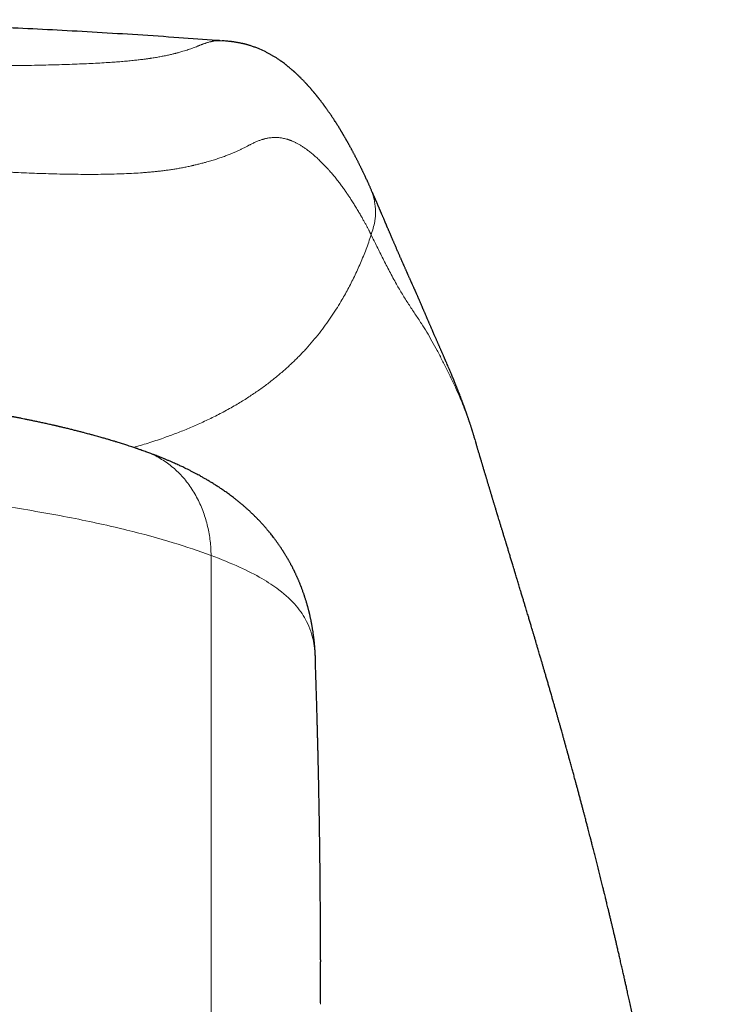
# Model space of a CAD drawing. Header units: millimetres. Extents: x 8 to 1004, y 12 to 903.
# Tile 24 of 57: x 480 to 497, y 803 to 826. Entities that reach past the tile are written whole.
import ezdxf

# ---------------------------------------------------------------- set-up
doc = ezdxf.new("R2010")
doc.units = ezdxf.units.MM

msp = doc.modelspace()

# ---------------------------------------------------------------- linework, layer by layer
at = {"color": 7, "linetype": 'Continuous', "lineweight": 30}
for p, q in [((488.086, 821.779), (488.088, 821.776)), ((490.534, 815.888), (490.533, 815.891)), ((486.825, 810.771), (486.824, 810.807)), ((486.94, 803.862), (486.94, 803.818)), ((486.941, 803.404), (486.941, 803.818)), ((486.939, 802.86), (486.94, 803.07))]:
    msp.add_line(p, q, dxfattribs=at)
at = {"color": 8, "linetype": 'Continuous', "lineweight": 0}
for p, q in [((490.525, 815.916), (490.533, 815.891)), ((490.537, 815.874), (490.535, 815.882)), ((484.404, 794.793), (484.404, 813.236)), ((486.94, 803.818), (486.939, 802.829)), ((486.94, 803.07), (486.941, 803.16)), ((486.939, 802.829), (486.939, 802.86))]:
    msp.add_line(p, q, dxfattribs=at)
at = {"color": 7, "linetype": 'Continuous', "lineweight": 30}
for points, knots in [([(484.616, 825.169), (484.589, 825.171), (484.268, 825.195), (483.63, 825.24), (482.705, 825.302), (481.765, 825.36), (480.84, 825.412), (479.93, 825.458), (479.035, 825.498), (478.155, 825.534), (477.291, 825.564), (476.441, 825.59), (475.607, 825.611), (474.793, 825.628), (473.999, 825.64), (473.224, 825.649), (472.464, 825.654), (471.964, 825.655), (471.715, 825.655)], [0, 0, 0, 0, 0.006253, 0.07443, 0.148312, 0.221029, 0.292585, 0.362982, 0.432224, 0.500314, 0.567257, 0.633057, 0.697719, 0.76125, 0.82255, 0.88277, 0.941918, 1, 1, 1, 1]), ([(488.089, 821.78), (488.087, 821.784), (488.081, 821.797), (488.071, 821.82), (488.059, 821.846), (488.048, 821.871), (488.037, 821.893), (488.025, 821.919), (488.01, 821.951), (487.993, 821.989), (487.976, 822.024), (487.96, 822.058), (487.946, 822.088), (487.932, 822.117), (487.92, 822.143), (487.909, 822.164), (487.901, 822.182), (487.892, 822.199), (487.883, 822.218), (487.873, 822.24), (487.861, 822.264), (487.848, 822.289), (487.835, 822.314), (487.823, 822.34), (487.81, 822.365), (487.798, 822.389), (487.786, 822.413), (487.773, 822.437), (487.761, 822.461), (487.748, 822.487), (487.734, 822.512), (487.721, 822.538), (487.708, 822.563), (487.695, 822.587), (487.683, 822.609), (487.672, 822.629), (487.661, 822.65), (487.649, 822.672), (487.637, 822.695), (487.624, 822.718), (487.612, 822.74), (487.6, 822.762), (487.588, 822.784), (487.576, 822.804), (487.566, 822.823), (487.556, 822.841), (487.547, 822.857), (487.538, 822.872), (487.529, 822.888), (487.519, 822.905), (487.508, 822.923), (487.497, 822.943), (487.486, 822.962), (487.475, 822.98), (487.466, 822.996), (487.458, 823.01), (487.45, 823.023), (487.443, 823.035), (487.436, 823.046), (487.43, 823.057), (487.422, 823.069), (487.414, 823.083), (487.404, 823.099), (487.394, 823.116), (487.38, 823.139), (487.362, 823.168), (487.339, 823.204), (487.316, 823.24), (487.292, 823.278), (487.269, 823.314), (487.246, 823.349), (487.224, 823.382), (487.202, 823.415), (487.181, 823.447), (487.159, 823.479), (487.139, 823.508), (487.121, 823.534), (487.105, 823.556), (487.089, 823.578), (487.075, 823.599), (487.062, 823.616), (487.052, 823.63), (487.044, 823.641), (487.035, 823.653), (487.026, 823.666), (487.015, 823.68), (487.004, 823.695), (486.992, 823.711), (486.979, 823.729), (486.966, 823.746), (486.952, 823.764), (486.94, 823.78), (486.928, 823.795), (486.918, 823.808), (486.909, 823.82), (486.9, 823.831), (486.891, 823.843), (486.881, 823.855), (486.872, 823.866), (486.863, 823.877), (486.854, 823.889), (486.844, 823.901), (486.834, 823.914), (486.823, 823.927), (486.813, 823.939), (486.803, 823.951), (486.795, 823.961), (486.786, 823.971), (486.779, 823.98), (486.772, 823.988), (486.767, 823.994), (486.761, 824.002), (486.754, 824.01), (486.745, 824.02), (486.735, 824.031), (486.724, 824.044), (486.712, 824.058), (486.699, 824.073), (486.686, 824.088), (486.673, 824.102), (486.661, 824.116), (486.648, 824.13), (486.637, 824.143), (486.625, 824.155), (486.615, 824.167), (486.604, 824.178), (486.592, 824.191), (486.581, 824.203), (486.566, 824.219), (486.548, 824.237), (486.529, 824.258), (486.509, 824.277), (486.493, 824.294), (486.48, 824.307), (486.471, 824.316), (486.461, 824.325), (486.452, 824.334), (486.443, 824.343), (486.433, 824.353), (486.421, 824.365), (486.408, 824.377), (486.394, 824.39), (486.38, 824.403), (486.368, 824.415), (486.356, 824.426), (486.345, 824.436), (486.335, 824.445), (486.326, 824.453), (486.318, 824.46), (486.31, 824.467), (486.299, 824.477), (486.285, 824.489), (486.268, 824.503), (486.25, 824.519), (486.23, 824.536), (486.211, 824.552), (486.193, 824.566), (486.178, 824.579), (486.163, 824.591), (486.149, 824.602), (486.136, 824.612), (486.114, 824.629), (486.082, 824.653), (486.048, 824.678), (486.021, 824.697), (486.002, 824.71), (485.982, 824.724), (485.958, 824.74), (485.932, 824.758), (485.902, 824.777), (485.873, 824.795), (485.844, 824.812), (485.817, 824.828), (485.79, 824.844), (485.763, 824.859), (485.734, 824.875), (485.704, 824.891), (485.673, 824.907), (485.607, 824.94), (485.536, 824.971), (485.463, 825.001), (485.425, 825.015), (485.386, 825.029), (485.347, 825.043), (485.311, 825.054), (485.281, 825.063), (485.255, 825.071), (485.229, 825.078), (485.202, 825.085), (485.176, 825.092), (485.15, 825.098), (485.124, 825.104), (485.095, 825.11), (485.065, 825.116), (485.034, 825.122), (485.003, 825.128), (484.976, 825.132), (484.952, 825.136), (484.932, 825.139), (484.911, 825.142), (484.887, 825.145), (484.858, 825.148), (484.817, 825.153), (484.766, 825.158), (484.713, 825.162), (484.675, 825.165), (484.659, 825.166)], [0, 0, 0, 0, 0.002395, 0.008183, 0.013551, 0.018499, 0.023028, 0.027136, 0.034419, 0.042033, 0.049977, 0.056152, 0.062497, 0.068567, 0.074165, 0.078232, 0.082007, 0.085494, 0.088989, 0.093809, 0.098945, 0.104367, 0.109802, 0.115193, 0.120537, 0.125852, 0.130861, 0.13605, 0.14142, 0.146969, 0.152698, 0.158374, 0.164136, 0.169446, 0.174305, 0.17872, 0.183292, 0.188384, 0.193995, 0.198768, 0.203863, 0.209164, 0.21421, 0.218952, 0.223392, 0.227527, 0.23136, 0.234904, 0.238587, 0.242601, 0.246947, 0.251625, 0.256634, 0.260729, 0.264567, 0.268093, 0.271306, 0.274206, 0.276793, 0.279117, 0.28228, 0.285801, 0.289679, 0.293917, 0.298451, 0.307246, 0.315774, 0.32558, 0.335189, 0.344936, 0.353763, 0.362583, 0.371266, 0.379813, 0.388423, 0.397361, 0.403553, 0.409871, 0.415958, 0.421691, 0.42707, 0.430401, 0.43358, 0.436888, 0.440533, 0.444516, 0.448836, 0.453493, 0.458488, 0.463816, 0.469039, 0.473864, 0.478291, 0.4821, 0.485555, 0.488822, 0.492309, 0.496037, 0.499271, 0.502667, 0.506224, 0.509942, 0.513821, 0.517836, 0.521659, 0.525187, 0.528568, 0.531625, 0.53436, 0.536771, 0.53886, 0.540777, 0.543466, 0.54662, 0.550239, 0.554323, 0.558872, 0.563766, 0.568598, 0.573185, 0.577526, 0.582162, 0.586481, 0.590484, 0.594218, 0.598047, 0.602044, 0.606208, 0.610541, 0.617512, 0.624298, 0.630881, 0.637188, 0.64056, 0.643763, 0.646797, 0.649662, 0.652578, 0.655905, 0.659701, 0.663966, 0.668701, 0.672816, 0.67682, 0.680508, 0.68388, 0.686936, 0.689629, 0.692051, 0.694474, 0.696958, 0.701632, 0.70651, 0.711761, 0.717493, 0.723706, 0.728034, 0.732374, 0.736446, 0.740249, 0.743783, 0.747046, 0.757881, 0.768882, 0.773325, 0.777895, 0.782838, 0.788184, 0.795065, 0.802039, 0.808826, 0.815348, 0.82138, 0.82691, 0.833069, 0.839185, 0.845291, 0.851643, 0.85836, 0.885271, 0.892126, 0.898981, 0.905839, 0.912698, 0.919772, 0.923945, 0.928264, 0.932639, 0.93701, 0.941355, 0.94542, 0.949125, 0.953851, 0.958419, 0.962857, 0.967337, 0.971983, 0.974229, 0.976696, 0.979383, 0.98229, 0.985468, 0.988944, 0.992782, 0.996993, 1, 1, 1, 1]), ([(490.525, 815.917), (490.521, 815.93), (490.513, 815.957), (490.502, 815.995), (490.491, 816.029), (490.482, 816.059), (490.474, 816.085), (490.468, 816.106), (490.462, 816.123), (490.458, 816.137), (490.454, 816.15), (490.449, 816.165), (490.443, 816.184), (490.436, 816.207), (490.428, 816.233), (490.419, 816.261), (490.41, 816.289), (490.401, 816.316), (490.392, 816.342), (490.384, 816.367), (490.376, 816.389), (490.369, 816.411), (490.36, 816.436), (490.351, 816.465), (490.339, 816.498), (490.326, 816.535), (490.312, 816.577), (490.296, 816.622), (490.279, 816.668), (490.262, 816.716), (490.243, 816.766), (490.224, 816.819), (490.203, 816.874), (490.18, 816.933), (490.16, 816.985), (490.143, 817.029), (490.13, 817.061), (490.119, 817.09), (490.109, 817.115), (490.099, 817.14), (490.088, 817.165), (490.077, 817.192), (490.064, 817.225), (490.049, 817.263), (490.031, 817.305), (490.014, 817.347), (489.995, 817.391), (489.975, 817.44), (489.952, 817.493), (489.928, 817.549), (489.904, 817.607), (489.879, 817.664), (489.86, 817.709), (489.846, 817.741), (489.838, 817.76), (489.83, 817.778), (489.822, 817.796), (489.814, 817.814), (489.805, 817.834), (489.795, 817.857), (489.783, 817.886), (489.769, 817.918), (489.754, 817.951), (489.741, 817.982), (489.729, 818.01), (489.717, 818.037), (489.705, 818.064), (489.693, 818.091), (489.682, 818.116), (489.671, 818.14), (489.661, 818.164), (489.651, 818.188), (489.639, 818.213), (489.627, 818.241), (489.614, 818.271), (489.6, 818.303), (489.586, 818.336), (489.57, 818.372), (489.556, 818.405), (489.543, 818.435), (489.532, 818.46), (489.522, 818.483), (489.512, 818.506), (489.501, 818.53), (489.49, 818.556), (489.479, 818.581), (489.469, 818.605), (489.459, 818.627), (489.451, 818.647), (489.442, 818.667), (489.433, 818.688), (489.423, 818.711), (489.412, 818.736), (489.401, 818.763), (489.389, 818.79), (489.377, 818.817), (489.367, 818.842), (489.356, 818.866), (489.345, 818.892), (489.331, 818.924), (489.315, 818.962), (489.298, 819.003), (489.282, 819.04), (489.266, 819.075), (489.251, 819.112), (489.235, 819.149), (489.221, 819.179), (489.211, 819.203), (489.203, 819.221), (489.195, 819.24), (489.186, 819.261), (489.176, 819.283), (489.166, 819.305), (489.157, 819.327), (489.148, 819.346), (489.14, 819.365), (489.132, 819.382), (489.124, 819.4), (489.116, 819.419), (489.106, 819.44), (489.096, 819.464), (489.084, 819.49), (489.072, 819.518), (489.061, 819.542), (489.051, 819.563), (489.042, 819.584), (489.033, 819.605), (489.023, 819.628), (489.011, 819.654), (488.999, 819.68), (488.987, 819.707), (488.977, 819.73), (488.968, 819.75), (488.96, 819.768), (488.952, 819.785), (488.944, 819.804), (488.934, 819.825), (488.924, 819.849), (488.913, 819.874), (488.901, 819.899), (488.891, 819.924), (488.88, 819.947), (488.87, 819.969), (488.859, 819.994), (488.848, 820.02), (488.836, 820.047), (488.825, 820.073), (488.814, 820.098), (488.802, 820.124), (488.79, 820.152), (488.777, 820.181), (488.764, 820.211), (488.752, 820.239), (488.74, 820.266), (488.727, 820.295), (488.714, 820.327), (488.699, 820.361), (488.685, 820.393), (488.671, 820.426), (488.657, 820.458), (488.644, 820.488), (488.631, 820.518), (488.618, 820.549), (488.603, 820.582), (488.588, 820.619), (488.571, 820.658), (488.556, 820.693), (488.543, 820.723), (488.533, 820.746), (488.524, 820.768), (488.515, 820.788), (488.507, 820.808), (488.498, 820.828), (488.49, 820.847), (488.483, 820.863), (488.478, 820.876), (488.473, 820.888), (488.467, 820.901), (488.461, 820.915), (488.454, 820.931), (488.447, 820.948), (488.439, 820.967), (488.43, 820.987), (488.421, 821.009), (488.411, 821.033), (488.4, 821.058), (488.39, 821.082), (488.38, 821.105), (488.371, 821.127), (488.362, 821.148), (488.353, 821.168), (488.345, 821.187), (488.338, 821.204), (488.331, 821.22), (488.325, 821.235), (488.318, 821.25), (488.311, 821.266), (488.304, 821.283), (488.297, 821.3), (488.289, 821.318), (488.281, 821.337), (488.272, 821.356), (488.264, 821.375), (488.256, 821.394), (488.248, 821.413), (488.24, 821.431), (488.234, 821.444), (488.23, 821.454), (488.227, 821.462), (488.222, 821.471), (488.218, 821.482), (488.212, 821.495), (488.206, 821.51), (488.198, 821.527), (488.189, 821.547), (488.18, 821.569), (488.169, 821.593), (488.158, 821.619), (488.146, 821.646), (488.133, 821.674), (488.12, 821.704), (488.106, 821.735), (488.095, 821.759), (488.089, 821.773), (488.088, 821.776)], [0, 0, 0, 0, 0.0052854, 0.0101715, 0.0145327, 0.0183696, 0.0216826, 0.0243267, 0.0265057, 0.0282197, 0.0296695, 0.0312663, 0.033937, 0.0369599, 0.040335, 0.04406, 0.0477619, 0.0511614, 0.0548418, 0.0580873, 0.0609569, 0.0638803, 0.0669435, 0.0711664, 0.0755903, 0.080061, 0.0862075, 0.0924117, 0.0986738, 0.1051766, 0.1120998, 0.1193087, 0.1269393, 0.135143, 0.1439565, 0.1489608, 0.1535064, 0.1575925, 0.1612191, 0.1643864, 0.1681048, 0.1720337, 0.1762157, 0.1822127, 0.1884123, 0.1945575, 0.2006485, 0.2079926, 0.2158729, 0.2243145, 0.2330592, 0.2417567, 0.2503386, 0.2534198, 0.2563597, 0.2591583, 0.2618157, 0.2644711, 0.267586, 0.2711969, 0.2753036, 0.2808542, 0.2860537, 0.2908602, 0.295274, 0.2992953, 0.303855, 0.3079282, 0.3119093, 0.3158186, 0.3196562, 0.3234221, 0.3271895, 0.3318098, 0.3366819, 0.3418258, 0.3472813, 0.3530498, 0.3591029, 0.3636369, 0.3677965, 0.3715816, 0.3751956, 0.3792409, 0.3837573, 0.3879309, 0.3919007, 0.3955646, 0.3989225, 0.4021453, 0.4056106, 0.4093956, 0.4135004, 0.4178665, 0.4227815, 0.4272571, 0.4312931, 0.4351071, 0.4392564, 0.4437688, 0.4512167, 0.4579732, 0.463726, 0.4692834, 0.4752932, 0.4813476, 0.4872912, 0.4899709, 0.4928655, 0.4959811, 0.4993176, 0.5028752, 0.5066007, 0.5100956, 0.5132779, 0.5162764, 0.5190076, 0.5219082, 0.5250479, 0.5284267, 0.5320445, 0.53711, 0.5417226, 0.5457894, 0.5493103, 0.5525552, 0.5561679, 0.5601759, 0.5645791, 0.5695554, 0.5741029, 0.5782208, 0.5819093, 0.5846395, 0.5877094, 0.5911602, 0.5949919, 0.5992943, 0.6039703, 0.6086272, 0.6131224, 0.617456, 0.6216279, 0.6256383, 0.6312542, 0.6364323, 0.6411728, 0.6457592, 0.6507813, 0.6562574, 0.6618363, 0.6675954, 0.6730971, 0.6783302, 0.6832948, 0.6901856, 0.6967515, 0.7032445, 0.7096646, 0.7160118, 0.7223081, 0.7278456, 0.7340103, 0.7408022, 0.7482216, 0.7562684, 0.764943, 0.7697765, 0.7746163, 0.7791344, 0.783322, 0.7871794, 0.791731, 0.7957159, 0.799134, 0.8015998, 0.8039997, 0.8067099, 0.8097304, 0.8130613, 0.8167026, 0.8206544, 0.8249168, 0.8297154, 0.8348549, 0.8402468, 0.8454312, 0.8503419, 0.8549791, 0.8596996, 0.864098, 0.8681743, 0.8719284, 0.8753602, 0.8785128, 0.8818391, 0.8854601, 0.8889629, 0.8927035, 0.8966819, 0.9008981, 0.9053178, 0.9095193, 0.9133776, 0.9179636, 0.9219462, 0.9253252, 0.926814, 0.9285473, 0.9306459, 0.93311, 0.9359395, 0.9391346, 0.9431472, 0.9476185, 0.9525486, 0.9579377, 0.963786, 0.9700935, 0.9764614, 0.983238, 0.9904234, 0.9980178, 1, 1, 1, 1]), ([(482.884, 815.642), (482.864, 815.649), (482.828, 815.662), (482.778, 815.679), (482.738, 815.693), (482.709, 815.704), (482.688, 815.711), (482.671, 815.716), (482.655, 815.722), (482.628, 815.731), (482.588, 815.745), (482.534, 815.763), (482.479, 815.781), (482.426, 815.798), (482.376, 815.814), (482.326, 815.83), (482.276, 815.845), (482.23, 815.86), (482.192, 815.871), (482.155, 815.883), (482.111, 815.896), (482.052, 815.913), (481.981, 815.934), (481.913, 815.954), (481.852, 815.971), (481.8, 815.986), (481.745, 816.001), (481.693, 816.016), (481.647, 816.028), (481.606, 816.039), (481.563, 816.051), (481.508, 816.066), (481.441, 816.083), (481.363, 816.103), (481.28, 816.125), (481.192, 816.147), (481.102, 816.169), (481.025, 816.188), (480.966, 816.202), (480.927, 816.211), (480.892, 816.219), (480.863, 816.226), (480.838, 816.232), (480.812, 816.238), (480.782, 816.245), (480.745, 816.253), (480.701, 816.263), (480.653, 816.274), (480.602, 816.285), (480.553, 816.296), (480.488, 816.31), (480.409, 816.327), (480.317, 816.347), (480.23, 816.365), (480.149, 816.382), (480.075, 816.397), (480.015, 816.409), (479.969, 816.418), (479.934, 816.425), (479.905, 816.431), (479.88, 816.435), (479.859, 816.439), (479.836, 816.444), (479.809, 816.449), (479.773, 816.456), (479.728, 816.464), (479.677, 816.474), (479.623, 816.484), (479.568, 816.494), (479.512, 816.504), (479.425, 816.52), (479.305, 816.542), (479.133, 816.571), (478.936, 816.604), (478.765, 816.631), (478.638, 816.651), (478.566, 816.662), (478.501, 816.672), (478.445, 816.68), (478.4, 816.687), (478.366, 816.692), (478.34, 816.695), (478.312, 816.699), (478.278, 816.704), (478.23, 816.711), (478.17, 816.72), (478.101, 816.729), (478.026, 816.74), (477.949, 816.75), (477.874, 816.76), (477.75, 816.776), (477.581, 816.798), (477.37, 816.823), (477.171, 816.847), (476.984, 816.867), (476.81, 816.886), (476.638, 816.904), (476.47, 816.921), (476.303, 816.937), (476.147, 816.951), (476.016, 816.963), (475.909, 816.972), (475.823, 816.979), (475.743, 816.985), (475.671, 816.991), (475.609, 816.996), (475.556, 817), (475.504, 817.004), (475.444, 817.009), (475.372, 817.014), (475.286, 817.02), (475.184, 817.028), (475.066, 817.036), (474.934, 817.044), (474.792, 817.053), (474.64, 817.062), (474.451, 817.073), (474.222, 817.085), (473.948, 817.097), (473.671, 817.109), (473.391, 817.119), (473.11, 817.127), (472.816, 817.134), (472.511, 817.14), (472.193, 817.144), (471.879, 817.146), (471.572, 817.146), (471.273, 817.144), (470.966, 817.14), (470.654, 817.135), (470.364, 817.128), (470.104, 817.121), (469.878, 817.113), (469.665, 817.105), (469.464, 817.096), (469.268, 817.087), (469.079, 817.078), (468.898, 817.068), (468.732, 817.059), (468.58, 817.049), (468.443, 817.041), (468.32, 817.033), (468.213, 817.025), (468.118, 817.018), (468.037, 817.013), (467.969, 817.007), (467.922, 817.004), (467.892, 817.002), (467.869, 817), (467.842, 816.998), (467.805, 816.995), (467.752, 816.991), (467.68, 816.985), (467.589, 816.977), (467.48, 816.968), (467.366, 816.958), (467.249, 816.948), (467.133, 816.937), (467.014, 816.926), (466.85, 816.91), (466.646, 816.889), (466.406, 816.863), (466.181, 816.838), (465.984, 816.814), (465.812, 816.793), (465.666, 816.774), (465.53, 816.757), (465.41, 816.74), (465.307, 816.726), (465.219, 816.714), (465.14, 816.702), (465.071, 816.693), (465.008, 816.683), (464.944, 816.674), (464.869, 816.663), (464.779, 816.649), (464.671, 816.632), (464.549, 816.612), (464.419, 816.591), (464.286, 816.569), (464.149, 816.545), (464.03, 816.524), (463.93, 816.507), (463.855, 816.493), (463.787, 816.48), (463.73, 816.47), (463.684, 816.461), (463.643, 816.453), (463.599, 816.445), (463.545, 816.434), (463.479, 816.421), (463.392, 816.404), (463.288, 816.383), (463.172, 816.359), (463.059, 816.335), (462.949, 816.312), (462.849, 816.29), (462.762, 816.271), (462.689, 816.254), (462.62, 816.238), (462.55, 816.222), (462.465, 816.202), (462.364, 816.178), (462.249, 816.149), (462.141, 816.122), (462.043, 816.097), (461.958, 816.075), (461.881, 816.054), (461.816, 816.037), (461.761, 816.022), (461.71, 816.008), (461.654, 815.993), (461.591, 815.975), (461.525, 815.956), (461.458, 815.937), (461.39, 815.917), (461.326, 815.898), (461.271, 815.881), (461.228, 815.868), (461.191, 815.856), (461.152, 815.844), (461.108, 815.831), (461.06, 815.816), (461.011, 815.8), (460.962, 815.784), (460.916, 815.769), (460.872, 815.754), (460.825, 815.738), (460.77, 815.72), (460.705, 815.698), (460.63, 815.671), (460.576, 815.652), (460.547, 815.642)], [0, 0, 0, 0, 0.003664, 0.006699, 0.009105, 0.010883, 0.012034, 0.012908, 0.013907, 0.015029, 0.017782, 0.021079, 0.024704, 0.027543, 0.030435, 0.033383, 0.036384, 0.039149, 0.041316, 0.042887, 0.04556, 0.048918, 0.052957, 0.057644, 0.060353, 0.063238, 0.066297, 0.069389, 0.071904, 0.073773, 0.076094, 0.079036, 0.082728, 0.08702, 0.091489, 0.096105, 0.100869, 0.105768, 0.108056, 0.110086, 0.111857, 0.11337, 0.114625, 0.115768, 0.117335, 0.119189, 0.121442, 0.124024, 0.126588, 0.129088, 0.131524, 0.136345, 0.140893, 0.145169, 0.149175, 0.152847, 0.156032, 0.157899, 0.15954, 0.160958, 0.162151, 0.163121, 0.164038, 0.165346, 0.167067, 0.169201, 0.171727, 0.174345, 0.176955, 0.179557, 0.182152, 0.189249, 0.196366, 0.205976, 0.216267, 0.219641, 0.222971, 0.225896, 0.22839, 0.230454, 0.231845, 0.232937, 0.233923, 0.235441, 0.237542, 0.240227, 0.243292, 0.246688, 0.250034, 0.253319, 0.256545, 0.266077, 0.275052, 0.283467, 0.291318, 0.298602, 0.305318, 0.312646, 0.319503, 0.325888, 0.331799, 0.335477, 0.338945, 0.342203, 0.345214, 0.347711, 0.349641, 0.351594, 0.354, 0.356881, 0.360238, 0.364396, 0.369106, 0.374368, 0.380126, 0.386129, 0.392343, 0.402538, 0.413259, 0.424512, 0.435012, 0.445946, 0.457319, 0.469139, 0.481415, 0.494158, 0.505426, 0.516979, 0.528809, 0.54092, 0.553213, 0.562465, 0.57125, 0.579573, 0.587436, 0.594841, 0.602566, 0.609722, 0.616311, 0.622332, 0.627784, 0.632665, 0.636974, 0.640709, 0.644053, 0.646746, 0.64885, 0.649697, 0.65047, 0.651525, 0.653016, 0.654942, 0.657962, 0.661664, 0.666047, 0.671113, 0.675572, 0.680436, 0.685347, 0.690156, 0.700707, 0.710728, 0.720218, 0.729175, 0.735839, 0.742173, 0.748092, 0.753431, 0.757773, 0.761638, 0.76505, 0.768219, 0.770655, 0.773491, 0.776789, 0.780551, 0.785635, 0.791282, 0.797174, 0.803283, 0.809611, 0.816158, 0.81992, 0.823611, 0.826819, 0.829518, 0.831707, 0.833387, 0.8354, 0.837991, 0.841159, 0.844905, 0.850672, 0.856355, 0.86195, 0.867459, 0.872727, 0.876964, 0.88067, 0.883962, 0.887527, 0.891471, 0.897102, 0.90322, 0.9096, 0.914281, 0.918865, 0.923214, 0.926952, 0.929468, 0.932173, 0.935306, 0.938839, 0.942573, 0.946374, 0.950244, 0.954037, 0.957343, 0.959582, 0.961576, 0.963794, 0.966324, 0.969166, 0.972143, 0.974996, 0.977724, 0.980326, 0.982948, 0.986156, 0.990067, 0.994681, 1, 1, 1, 1]), ([(496.561, 782.232), (496.561, 782.239), (496.558, 782.34), (496.554, 782.529), (496.548, 782.794), (496.542, 783.041), (496.535, 783.271), (496.529, 783.479), (496.523, 783.668), (496.518, 783.836), (496.512, 783.989), (496.508, 784.126), (496.503, 784.248), (496.499, 784.353), (496.495, 784.443), (496.493, 784.517), (496.49, 784.572), (496.489, 784.611), (496.487, 784.64), (496.486, 784.676), (496.483, 784.737), (496.48, 784.826), (496.475, 784.934), (496.47, 785.046), (496.465, 785.158), (496.46, 785.268), (496.453, 785.4), (496.446, 785.551), (496.437, 785.722), (496.428, 785.898), (496.417, 786.092), (496.405, 786.308), (496.391, 786.548), (496.375, 786.804), (496.358, 787.076), (496.339, 787.365), (496.318, 787.67), (496.295, 787.991), (496.269, 788.334), (496.24, 788.7), (496.208, 789.088), (496.173, 789.495), (496.135, 789.919), (496.093, 790.361), (496.05, 790.795), (496.007, 791.219), (495.963, 791.631), (495.916, 792.056), (495.869, 792.46), (495.823, 792.843), (495.779, 793.202), (495.734, 793.562), (495.685, 793.937), (495.634, 794.321), (495.581, 794.711), (495.528, 795.084), (495.476, 795.441), (495.426, 795.782), (495.378, 796.101), (495.332, 796.4), (495.288, 796.678), (495.246, 796.942), (495.205, 797.19), (495.167, 797.424), (495.13, 797.642), (495.096, 797.846), (495.063, 798.037), (495.032, 798.215), (495.003, 798.38), (494.977, 798.529), (494.954, 798.661), (494.933, 798.777), (494.917, 798.868), (494.904, 798.937), (494.895, 798.989), (494.886, 799.035), (494.878, 799.078), (494.871, 799.119), (494.863, 799.163), (494.854, 799.213), (494.843, 799.273), (494.83, 799.339), (494.817, 799.413), (494.8, 799.502), (494.78, 799.61), (494.756, 799.738), (494.73, 799.877), (494.701, 800.027), (494.67, 800.189), (494.636, 800.362), (494.6, 800.543), (494.538, 800.856), (494.45, 801.293), (494.361, 801.724), (494.298, 802.023), (494.261, 802.193), (494.225, 802.363), (494.189, 802.529), (494.155, 802.688), (494.122, 802.836), (494.092, 802.97), (494.065, 803.092), (494.041, 803.203), (494.018, 803.303), (493.996, 803.401), (493.973, 803.501), (493.949, 803.611), (493.922, 803.727), (493.896, 803.842), (493.87, 803.953), (493.846, 804.055), (493.824, 804.15), (493.804, 804.238), (493.784, 804.324), (493.763, 804.411), (493.743, 804.495), (493.724, 804.576), (493.706, 804.652), (493.687, 804.732), (493.666, 804.817), (493.646, 804.904), (493.626, 804.987), (493.608, 805.061), (493.592, 805.126), (493.579, 805.18), (493.568, 805.225), (493.558, 805.267), (493.546, 805.316), (493.53, 805.379), (493.511, 805.456), (493.455, 805.683), (493.395, 805.925), (493.331, 806.177), (493.301, 806.298), (493.271, 806.414), (493.244, 806.52), (493.22, 806.613), (493.2, 806.693), (493.181, 806.763), (493.164, 806.828), (493.147, 806.897), (493.127, 806.974), (493.103, 807.065), (493.08, 807.154), (493.057, 807.238), (493.037, 807.314), (493.016, 807.393), (492.994, 807.476), (492.971, 807.563), (492.947, 807.653), (492.923, 807.745), (492.903, 807.82), (492.888, 807.876), (492.878, 807.912), (492.87, 807.94), (492.863, 807.966), (492.855, 807.995), (492.846, 808.032), (492.833, 808.077), (492.82, 808.127), (492.805, 808.18), (492.791, 808.233), (492.771, 808.306), (492.746, 808.396), (492.717, 808.502), (492.691, 808.597), (492.668, 808.68), (492.649, 808.749), (492.636, 808.797), (492.627, 808.828), (492.621, 808.85), (492.614, 808.875), (492.604, 808.91), (492.59, 808.961), (492.572, 809.025), (492.553, 809.095), (492.532, 809.17), (492.51, 809.247), (492.488, 809.327), (492.466, 809.402), (492.445, 809.476), (492.424, 809.553), (492.401, 809.634), (492.376, 809.719), (492.351, 809.809), (492.324, 809.904), (492.296, 810), (492.269, 810.093), (492.243, 810.185), (492.216, 810.276), (492.19, 810.367), (492.164, 810.456), (492.139, 810.541), (492.116, 810.62), (492.094, 810.695), (492.072, 810.771), (492.048, 810.854), (492.02, 810.948), (491.991, 811.046), (491.965, 811.134), (491.942, 811.213), (491.919, 811.289), (491.897, 811.365), (491.875, 811.438), (491.855, 811.505), (491.838, 811.563), (491.823, 811.613), (491.81, 811.657), (491.796, 811.703), (491.782, 811.75), (491.768, 811.798), (491.752, 811.85), (491.736, 811.904), (491.719, 811.961), (491.699, 812.027), (491.676, 812.101), (491.651, 812.185), (491.625, 812.271), (491.599, 812.357), (491.577, 812.431), (491.558, 812.494), (491.541, 812.55), (491.524, 812.606), (491.509, 812.656), (491.494, 812.705), (491.479, 812.754), (491.464, 812.805), (491.445, 812.866), (491.422, 812.944), (491.394, 813.036), (491.364, 813.133), (491.341, 813.21), (491.323, 813.268), (491.312, 813.305), (491.301, 813.341), (491.288, 813.382), (491.275, 813.424), (491.264, 813.461), (491.256, 813.489), (491.248, 813.514), (491.24, 813.541), (491.23, 813.572), (491.221, 813.602), (491.213, 813.628), (491.205, 813.657), (491.194, 813.691), (491.182, 813.731), (491.171, 813.767), (491.162, 813.797), (491.153, 813.826), (491.143, 813.859), (491.132, 813.895), (491.121, 813.932), (491.11, 813.967), (491.1, 813.999), (491.09, 814.033), (491.077, 814.077), (491.061, 814.128), (491.046, 814.177), (491.034, 814.216), (491.024, 814.249), (491.014, 814.282), (491.004, 814.317), (490.994, 814.35), (490.986, 814.376), (490.979, 814.399), (490.971, 814.426), (490.961, 814.458), (490.951, 814.492), (490.941, 814.523), (490.933, 814.551), (490.926, 814.575), (490.919, 814.595), (490.913, 814.615), (490.906, 814.638), (490.898, 814.667), (490.889, 814.698), (490.88, 814.725), (490.873, 814.75), (490.865, 814.776), (490.856, 814.807), (490.845, 814.841), (490.835, 814.877), (490.825, 814.907), (490.817, 814.933), (490.81, 814.958), (490.802, 814.986), (490.792, 815.017), (490.783, 815.047), (490.776, 815.073), (490.768, 815.097), (490.761, 815.123), (490.752, 815.152), (490.742, 815.187), (490.73, 815.225), (490.718, 815.264), (490.708, 815.298), (490.7, 815.324), (490.694, 815.346), (490.687, 815.369), (490.679, 815.395), (490.67, 815.425), (490.661, 815.456), (490.653, 815.484), (490.645, 815.509), (490.638, 815.534), (490.629, 815.564), (490.619, 815.598), (490.608, 815.634), (490.598, 815.669), (490.589, 815.699), (490.581, 815.727), (490.572, 815.757), (490.562, 815.791), (490.552, 815.825), (490.544, 815.853), (490.539, 815.868), (490.538, 815.874)], [0, 0, 0, 0, 0.000556, 0.008398, 0.01575, 0.022613, 0.028986, 0.034871, 0.039993, 0.044677, 0.048922, 0.052729, 0.056098, 0.059029, 0.061522, 0.063577, 0.065194, 0.06612, 0.066799, 0.067602, 0.069137, 0.071904, 0.075026, 0.078134, 0.081225, 0.084302, 0.087363, 0.092143, 0.096884, 0.101678, 0.106808, 0.113016, 0.119676, 0.12679, 0.134356, 0.142376, 0.150848, 0.159774, 0.169152, 0.179464, 0.190273, 0.20158, 0.213384, 0.225686, 0.238487, 0.249625, 0.261114, 0.272955, 0.285148, 0.294975, 0.305019, 0.315198, 0.325107, 0.336481, 0.347395, 0.35785, 0.367845, 0.37738, 0.386455, 0.394689, 0.402504, 0.4099, 0.416877, 0.423435, 0.429574, 0.435293, 0.440593, 0.445696, 0.450338, 0.45452, 0.458242, 0.461503, 0.464304, 0.465928, 0.467344, 0.468623, 0.469831, 0.471006, 0.472083, 0.473526, 0.475231, 0.477114, 0.479175, 0.481415, 0.484693, 0.48829, 0.492208, 0.496445, 0.501003, 0.50588, 0.511073, 0.516353, 0.532384, 0.548079, 0.552942, 0.557772, 0.562569, 0.567333, 0.571899, 0.576092, 0.579913, 0.583361, 0.586481, 0.58936, 0.59188, 0.594805, 0.597938, 0.601232, 0.604685, 0.607784, 0.610689, 0.613402, 0.615921, 0.618253, 0.620695, 0.623416, 0.625449, 0.627614, 0.629911, 0.63234, 0.634901, 0.637349, 0.63947, 0.641263, 0.642882, 0.644089, 0.645134, 0.646514, 0.648332, 0.650533, 0.653111, 0.667898, 0.671387, 0.674901, 0.67833, 0.681392, 0.684076, 0.68638, 0.688305, 0.690184, 0.692043, 0.694258, 0.696889, 0.699936, 0.702031, 0.704234, 0.706546, 0.708966, 0.711495, 0.714133, 0.71688, 0.719484, 0.720735, 0.721777, 0.722611, 0.723254, 0.724059, 0.72516, 0.72647, 0.728032, 0.729626, 0.731171, 0.732666, 0.736068, 0.739182, 0.74201, 0.744499, 0.746541, 0.748131, 0.74879, 0.749328, 0.750035, 0.751071, 0.752436, 0.754636, 0.756765, 0.758728, 0.761393, 0.763686, 0.765898, 0.768136, 0.770426, 0.772868, 0.775458, 0.778177, 0.781116, 0.784105, 0.786984, 0.789748, 0.792514, 0.795473, 0.798287, 0.800773, 0.803229, 0.80561, 0.807986, 0.810476, 0.813415, 0.81695, 0.819831, 0.821904, 0.824496, 0.827174, 0.829359, 0.831581, 0.833715, 0.835049, 0.8365, 0.838077, 0.839623, 0.841142, 0.842858, 0.84481, 0.846564, 0.84861, 0.851417, 0.854162, 0.857106, 0.8603, 0.862977, 0.864808, 0.86687, 0.868856, 0.870675, 0.872247, 0.87399, 0.875942, 0.877647, 0.880539, 0.884356, 0.887658, 0.89124, 0.892815, 0.894161, 0.895371, 0.896904, 0.898725, 0.900143, 0.901088, 0.901895, 0.902958, 0.904227, 0.90539, 0.906392, 0.907248, 0.908694, 0.91037, 0.911898, 0.912876, 0.91399, 0.915285, 0.916717, 0.918264, 0.919738, 0.920858, 0.922019, 0.923803, 0.926133, 0.928144, 0.929794, 0.930867, 0.932145, 0.933774, 0.935165, 0.936158, 0.936953, 0.938052, 0.939453, 0.940901, 0.942195, 0.943337, 0.944331, 0.94518, 0.94592, 0.946821, 0.948046, 0.949479, 0.950655, 0.951528, 0.952562, 0.95389, 0.955431, 0.956942, 0.95835, 0.95932, 0.960277, 0.961472, 0.962864, 0.964077, 0.965268, 0.966226, 0.967327, 0.968583, 0.970049, 0.971752, 0.973576, 0.975109, 0.976087, 0.977015, 0.977984, 0.979067, 0.980391, 0.981878, 0.983137, 0.984115, 0.985171, 0.98645, 0.98797, 0.98964, 0.991298, 0.992622, 0.993646, 0.99493, 0.996528, 0.998042, 0.999298, 1, 1, 1, 1]), ([(486.824, 810.813), (486.824, 810.825), (486.823, 810.847), (486.822, 810.878), (486.821, 810.905), (486.819, 810.927), (486.818, 810.948), (486.817, 810.972), (486.815, 810.998), (486.814, 811.024), (486.812, 811.05), (486.81, 811.077), (486.808, 811.105), (486.805, 811.138), (486.802, 811.177), (486.797, 811.221), (486.793, 811.266), (486.788, 811.31), (486.783, 811.347), (486.78, 811.373), (486.777, 811.394), (486.774, 811.414), (486.771, 811.435), (486.768, 811.458), (486.764, 811.487), (486.758, 811.521), (486.753, 811.556), (486.747, 811.589), (486.742, 811.619), (486.737, 811.645), (486.733, 811.667), (486.729, 811.689), (486.724, 811.711), (486.72, 811.734), (486.714, 811.762), (486.707, 811.792), (486.701, 811.822), (486.695, 811.848), (486.69, 811.869), (486.686, 811.887), (486.682, 811.905), (486.677, 811.924), (486.671, 811.946), (486.665, 811.973), (486.657, 812.003), (486.648, 812.033), (486.641, 812.06), (486.635, 812.082), (486.63, 812.1), (486.625, 812.118), (486.619, 812.138), (486.612, 812.161), (486.604, 812.187), (486.595, 812.217), (486.585, 812.246), (486.577, 812.273), (486.569, 812.295), (486.562, 812.316), (486.555, 812.338), (486.545, 812.365), (486.534, 812.396), (486.522, 812.43), (486.51, 812.461), (486.501, 812.486), (486.493, 812.507), (486.486, 812.525), (486.477, 812.547), (486.466, 812.575), (486.453, 812.605), (486.44, 812.636), (486.429, 812.663), (486.419, 812.687), (486.409, 812.709), (486.4, 812.73), (486.389, 812.753), (486.378, 812.778), (486.365, 812.805), (486.353, 812.83), (486.343, 812.851), (486.335, 812.868), (486.327, 812.884), (486.318, 812.902), (486.308, 812.923), (486.295, 812.948), (486.28, 812.976), (486.264, 813.006), (486.249, 813.034), (486.237, 813.058), (486.225, 813.079), (486.212, 813.103), (486.196, 813.131), (486.178, 813.162), (486.159, 813.195), (486.139, 813.228), (486.12, 813.26), (486.099, 813.294), (486.077, 813.328), (486.056, 813.36), (486.04, 813.386), (486.026, 813.407), (486.013, 813.427), (485.998, 813.449), (485.979, 813.476), (485.959, 813.504), (485.94, 813.532), (485.92, 813.559), (485.899, 813.588), (485.875, 813.62), (485.848, 813.656), (485.818, 813.695), (485.789, 813.732), (485.764, 813.763), (485.742, 813.789), (485.723, 813.812), (485.706, 813.833), (485.687, 813.855), (485.664, 813.882), (485.637, 813.912), (485.609, 813.943), (485.584, 813.972), (485.549, 814.009), (485.504, 814.057), (485.449, 814.114), (485.392, 814.169), (485.335, 814.225), (485.281, 814.275), (485.228, 814.323), (485.178, 814.367), (485.126, 814.412), (485.074, 814.455), (485.023, 814.496), (484.974, 814.536), (484.925, 814.574), (484.877, 814.61), (484.831, 814.644), (484.787, 814.676), (484.745, 814.706), (484.702, 814.736), (484.65, 814.772), (484.585, 814.816), (484.508, 814.865), (484.431, 814.914), (484.357, 814.959), (484.287, 815), (484.219, 815.039), (484.156, 815.075), (484.097, 815.107), (484.041, 815.137), (483.981, 815.168), (483.917, 815.201), (483.855, 815.232), (483.797, 815.26), (483.748, 815.284), (483.702, 815.306), (483.656, 815.327), (483.607, 815.35), (483.555, 815.373), (483.508, 815.394), (483.468, 815.411), (483.434, 815.426), (483.402, 815.439), (483.369, 815.453), (483.336, 815.467), (483.3, 815.482), (483.264, 815.497), (483.227, 815.512), (483.194, 815.525), (483.167, 815.535), (483.144, 815.544), (483.125, 815.552), (483.109, 815.558), (483.094, 815.564), (483.076, 815.571), (483.051, 815.58), (483.019, 815.592), (482.981, 815.606), (482.935, 815.623), (482.902, 815.635), (482.884, 815.642)], [0, 0, 0, 0, 0.00836, 0.015605, 0.021732, 0.026737, 0.030617, 0.036606, 0.042274, 0.047793, 0.053348, 0.059026, 0.06493, 0.071409, 0.079334, 0.088366, 0.097706, 0.106179, 0.113559, 0.11807, 0.122174, 0.126102, 0.129853, 0.133833, 0.139165, 0.145899, 0.152377, 0.158607, 0.16412, 0.168684, 0.172408, 0.176333, 0.180052, 0.184138, 0.188953, 0.194604, 0.200158, 0.204667, 0.208235, 0.211127, 0.214175, 0.217509, 0.221119, 0.225612, 0.231171, 0.236765, 0.241347, 0.244915, 0.247773, 0.250872, 0.25428, 0.258027, 0.262459, 0.267678, 0.272866, 0.277549, 0.281156, 0.284317, 0.28808, 0.292464, 0.29801, 0.303862, 0.309444, 0.314001, 0.316859, 0.3198, 0.323492, 0.327936, 0.333826, 0.339056, 0.343564, 0.347604, 0.351204, 0.354808, 0.358407, 0.36284, 0.367833, 0.372175, 0.375722, 0.378501, 0.381177, 0.384028, 0.387859, 0.392085, 0.397061, 0.402616, 0.407464, 0.411575, 0.414834, 0.418734, 0.423567, 0.429174, 0.434641, 0.440683, 0.446091, 0.451381, 0.458026, 0.463534, 0.467983, 0.471365, 0.47429, 0.478118, 0.482806, 0.488137, 0.492978, 0.497246, 0.502387, 0.507809, 0.51422, 0.521621, 0.52829, 0.533817, 0.538369, 0.542535, 0.545991, 0.549702, 0.554642, 0.560736, 0.566599, 0.571798, 0.576634, 0.587864, 0.598608, 0.609457, 0.620426, 0.631531, 0.639899, 0.649294, 0.659114, 0.668255, 0.676992, 0.685713, 0.69442, 0.702389, 0.71031, 0.717726, 0.724648, 0.731433, 0.738988, 0.750835, 0.763367, 0.776052, 0.787864, 0.798776, 0.808864, 0.819614, 0.827941, 0.835927, 0.84516, 0.855092, 0.864641, 0.872814, 0.880539, 0.88651, 0.892854, 0.900276, 0.907913, 0.915165, 0.920377, 0.924989, 0.929322, 0.933838, 0.938885, 0.943396, 0.948697, 0.954073, 0.958576, 0.962198, 0.965197, 0.968021, 0.969867, 0.971657, 0.974063, 0.977394, 0.981652, 0.986838, 0.992953, 1, 1, 1, 1]), ([(486.941, 803.862), (486.941, 803.862), (486.941, 803.878), (486.941, 803.91), (486.941, 803.952), (486.941, 803.986), (486.941, 804.016), (486.941, 804.051), (486.941, 804.091), (486.941, 804.132), (486.941, 804.179), (486.941, 804.228), (486.941, 804.304), (486.94, 804.405), (486.94, 804.532), (486.94, 804.655), (486.939, 804.776), (486.938, 804.894), (486.938, 805.011), (486.937, 805.134), (486.936, 805.261), (486.935, 805.386), (486.934, 805.508), (486.933, 805.627), (486.932, 805.749), (486.931, 805.876), (486.93, 806.016), (486.928, 806.168), (486.926, 806.332), (486.924, 806.495), (486.922, 806.652), (486.919, 806.8), (486.917, 806.946), (486.915, 807.097), (486.912, 807.255), (486.909, 807.419), (486.906, 807.584), (486.903, 807.744), (486.9, 807.898), (486.897, 808.054), (486.893, 808.219), (486.89, 808.393), (486.886, 808.546), (486.883, 808.672), (486.881, 808.767), (486.879, 808.856), (486.876, 808.946), (486.874, 809.041), (486.871, 809.141), (486.869, 809.239), (486.866, 809.332), (486.863, 809.432), (486.86, 809.544), (486.857, 809.669), (486.853, 809.79), (486.85, 809.897), (486.847, 809.993), (486.844, 810.087), (486.841, 810.189), (486.838, 810.284), (486.836, 810.366), (486.833, 810.434), (486.831, 810.5), (486.829, 810.564), (486.827, 810.631), (486.825, 810.699), (486.823, 810.747), (486.822, 810.771)], [0, 0, 0, 0, 0.000102, 0.011434, 0.020795, 0.026555, 0.031275, 0.037097, 0.042673, 0.048931, 0.055871, 0.063442, 0.070965, 0.089611, 0.107395, 0.125204, 0.142782, 0.15946, 0.175652, 0.193239, 0.211931, 0.230234, 0.247014, 0.263864, 0.281407, 0.299578, 0.318307, 0.341427, 0.364938, 0.388756, 0.411369, 0.432107, 0.452341, 0.474151, 0.496972, 0.520164, 0.544765, 0.567617, 0.588723, 0.610889, 0.634746, 0.659609, 0.68531, 0.700366, 0.713992, 0.726189, 0.738517, 0.752366, 0.767126, 0.781259, 0.794493, 0.807044, 0.824047, 0.842545, 0.860601, 0.876263, 0.888302, 0.901732, 0.916554, 0.93217, 0.942233, 0.951984, 0.961425, 0.970553, 0.979484, 0.98982, 1, 1, 1, 1]), ([(486.941, 803.16), (486.941, 803.202), (486.941, 803.291), (486.941, 803.365), (486.941, 803.404)], [0, 0, 0, 0, 0.470454, 1, 1, 1, 1]), ([(486.942, 803.065), (486.942, 803.069), (486.942, 803.083), (486.942, 803.106), (486.942, 803.133), (486.942, 803.152), (486.942, 803.16)], [0, 0, 0, 0, 0.148778, 0.444976, 0.78248, 1, 1, 1, 1])]:
    msp.add_open_spline(points, degree=3, knots=knots, dxfattribs=at)
at = {"color": 8, "linetype": 'Continuous', "lineweight": 0}
for points, knots in [([(471.716, 824.6), (471.891, 824.6), (472.242, 824.6), (472.768, 824.6), (473.293, 824.599), (473.796, 824.598), (474.278, 824.596), (474.614, 824.595), (474.827, 824.594), (474.917, 824.594), (475.008, 824.593), (475.098, 824.593), (475.188, 824.593), (475.278, 824.592), (475.368, 824.592), (475.585, 824.591), (475.924, 824.589), (476.379, 824.587), (476.816, 824.585), (477.237, 824.583), (477.607, 824.582), (477.929, 824.582), (478.206, 824.581), (478.501, 824.582), (478.717, 824.582), (478.858, 824.583), (478.902, 824.583), (478.944, 824.583), (478.987, 824.583), (479.029, 824.584), (479.161, 824.584), (479.378, 824.586), (479.676, 824.589), (479.963, 824.593), (480.239, 824.597), (480.505, 824.603), (480.76, 824.609), (481.004, 824.616), (481.237, 824.624), (481.46, 824.633), (481.671, 824.643), (481.872, 824.654), (482.053, 824.665), (482.214, 824.676), (482.359, 824.687), (482.497, 824.7), (482.624, 824.713), (482.739, 824.726), (482.818, 824.736), (482.87, 824.742), (482.897, 824.746), (482.923, 824.749), (482.949, 824.753), (482.974, 824.757), (483.03, 824.765), (483.113, 824.778), (483.219, 824.797), (483.32, 824.816), (483.415, 824.836), (483.488, 824.853), (483.54, 824.865), (483.572, 824.873), (483.601, 824.88), (483.627, 824.887), (483.661, 824.897), (483.703, 824.909), (483.757, 824.925), (483.815, 824.942), (483.875, 824.962), (483.932, 824.982), (483.986, 825.001), (484.038, 825.021), (484.073, 825.034), (484.094, 825.042), (484.102, 825.046), (484.11, 825.049), (484.118, 825.052), (484.125, 825.055), (484.136, 825.059), (484.152, 825.066), (484.173, 825.074), (484.196, 825.083), (484.221, 825.093), (484.248, 825.102), (484.276, 825.112), (484.305, 825.121), (484.335, 825.13), (484.362, 825.138), (484.386, 825.144), (484.402, 825.147), (484.414, 825.15), (484.421, 825.151), (484.427, 825.153), (484.433, 825.154), (484.447, 825.156), (484.47, 825.16), (484.502, 825.164), (484.534, 825.167), (484.567, 825.169), (484.601, 825.169), (484.632, 825.168), (484.652, 825.167), (484.659, 825.166)], [0, 0, 0, 0, 0.0205, 0.040969, 0.061418, 0.081856, 0.09984, 0.117829, 0.121364, 0.124899, 0.128435, 0.131971, 0.135508, 0.139046, 0.142584, 0.146124, 0.16469, 0.182667, 0.200067, 0.216901, 0.233179, 0.244773, 0.256081, 0.26711, 0.281253, 0.283071, 0.284881, 0.286683, 0.288477, 0.290264, 0.292043, 0.305229, 0.318171, 0.330885, 0.34339, 0.355703, 0.367843, 0.37983, 0.391686, 0.403431, 0.415088, 0.426679, 0.438227, 0.447934, 0.457799, 0.467839, 0.478073, 0.48725, 0.4966, 0.499078, 0.501569, 0.504073, 0.50659, 0.50912, 0.511663, 0.52349, 0.535795, 0.54859, 0.561885, 0.57569, 0.581928, 0.587353, 0.59204, 0.59681, 0.601666, 0.611452, 0.621569, 0.635783, 0.650607, 0.666046, 0.682101, 0.698775, 0.716071, 0.719172, 0.722293, 0.725434, 0.728593, 0.73162, 0.733489, 0.742695, 0.75146, 0.76074, 0.77246, 0.784911, 0.798093, 0.812007, 0.826651, 0.842027, 0.852577, 0.863445, 0.866926, 0.870439, 0.873984, 0.877477, 0.879663, 0.896036, 0.91299, 0.930525, 0.948642, 0.967341, 0.986622, 1, 1, 1, 1]), ([(488.116, 820.666), (488.114, 820.671), (488.108, 820.682), (488.099, 820.7), (488.089, 820.72), (488.078, 820.742), (488.066, 820.766), (488.052, 820.792), (488.037, 820.82), (488.021, 820.85), (488.005, 820.881), (487.988, 820.912), (487.971, 820.944), (487.952, 820.977), (487.933, 821.012), (487.913, 821.048), (487.892, 821.085), (487.869, 821.125), (487.844, 821.167), (487.818, 821.213), (487.79, 821.259), (487.761, 821.307), (487.737, 821.346), (487.72, 821.374), (487.709, 821.392), (487.698, 821.408), (487.688, 821.425), (487.678, 821.441), (487.667, 821.458), (487.653, 821.48), (487.635, 821.507), (487.614, 821.54), (487.591, 821.574), (487.567, 821.61), (487.541, 821.647), (487.515, 821.685), (487.487, 821.724), (487.459, 821.765), (487.428, 821.806), (487.396, 821.849), (487.363, 821.893), (487.329, 821.937), (487.294, 821.981), (487.26, 822.024), (487.226, 822.065), (487.192, 822.104), (487.168, 822.132), (487.152, 822.15), (487.147, 822.156), (487.142, 822.161), (487.139, 822.165), (487.135, 822.169), (487.131, 822.174), (487.122, 822.184), (487.082, 822.228), (487.012, 822.302), (486.923, 822.39), (486.84, 822.468), (486.761, 822.537), (486.707, 822.58), (486.678, 822.603), (486.674, 822.607), (486.669, 822.61), (486.665, 822.614), (486.66, 822.617), (486.655, 822.621), (486.64, 822.633), (486.616, 822.65), (486.585, 822.672), (486.555, 822.693), (486.523, 822.714), (486.49, 822.735), (486.459, 822.754), (486.429, 822.771), (486.4, 822.787), (486.372, 822.801), (486.345, 822.814), (486.319, 822.827), (486.294, 822.838), (486.27, 822.848), (486.246, 822.857), (486.224, 822.866), (486.204, 822.872), (486.188, 822.878), (486.175, 822.882), (486.166, 822.884), (486.162, 822.886), (486.161, 822.886), (486.159, 822.887), (486.158, 822.887), (486.157, 822.887), (486.156, 822.888), (486.139, 822.892), (486.108, 822.9), (486.062, 822.91), (486.016, 822.917), (485.971, 822.922), (485.927, 822.925), (485.883, 822.925), (485.839, 822.924), (485.798, 822.92), (485.759, 822.916), (485.722, 822.91), (485.686, 822.903), (485.659, 822.896), (485.641, 822.891), (485.632, 822.889), (485.623, 822.887), (485.614, 822.884), (485.605, 822.881), (485.595, 822.878), (485.576, 822.872), (485.55, 822.864), (485.515, 822.851), (485.479, 822.837), (485.442, 822.822), (485.405, 822.805), (485.368, 822.788), (485.335, 822.772), (485.307, 822.758), (485.282, 822.745), (485.257, 822.732), (485.23, 822.718), (485.201, 822.703), (485.164, 822.684), (485.118, 822.661), (485.059, 822.632), (484.993, 822.602), (484.933, 822.575), (484.881, 822.554), (484.842, 822.538), (484.801, 822.521), (484.757, 822.504), (484.71, 822.487), (484.661, 822.469), (484.594, 822.446), (484.507, 822.417), (484.396, 822.383), (484.289, 822.352), (484.189, 822.326), (484.102, 822.304), (484.038, 822.288), (484.002, 822.28), (483.99, 822.277), (483.979, 822.275), (483.967, 822.272), (483.956, 822.27), (483.915, 822.26), (483.844, 822.245), (483.742, 822.225), (483.64, 822.206), (483.538, 822.189), (483.437, 822.174), (483.342, 822.161), (483.254, 822.15), (483.171, 822.14), (483.085, 822.131), (482.997, 822.123), (482.906, 822.115), (482.778, 822.105), (482.607, 822.095), (482.389, 822.084), (482.157, 822.076), (481.912, 822.071), (481.653, 822.069), (481.395, 822.07), (481.14, 822.073), (480.891, 822.077), (480.632, 822.084), (480.375, 822.092), (480.121, 822.102), (479.939, 822.11), (479.822, 822.116), (479.772, 822.118), (479.721, 822.121), (479.671, 822.123), (479.62, 822.126), (479.569, 822.129), (479.517, 822.132), (479.406, 822.138), (479.231, 822.148), (478.987, 822.163), (478.731, 822.18), (478.475, 822.198), (478.218, 822.217), (477.973, 822.236), (477.801, 822.25), (477.705, 822.258), (477.679, 822.26), (477.652, 822.262), (477.625, 822.264), (477.598, 822.266), (477.571, 822.269), (477.478, 822.276), (477.324, 822.289), (477.112, 822.306), (476.912, 822.323), (476.726, 822.338), (476.553, 822.352), (476.394, 822.365), (476.253, 822.376), (476.131, 822.386), (476.026, 822.394), (475.931, 822.402), (475.845, 822.409), (475.768, 822.415), (475.704, 822.42), (475.66, 822.423), (475.636, 822.425), (475.627, 822.426), (475.623, 822.426), (475.622, 822.426), (475.621, 822.426), (475.621, 822.426), (475.621, 822.426), (475.621, 822.426), (475.467, 822.437), (475.162, 822.458), (474.705, 822.487), (474.254, 822.511), (473.809, 822.532), (473.372, 822.549), (472.946, 822.562), (472.529, 822.572), (472.12, 822.578), (471.849, 822.578), (471.715, 822.579)], [0, 0, 0, 0, 0.0019442, 0.0041984, 0.0067626, 0.0096367, 0.0128205, 0.016249, 0.0199761, 0.0240017, 0.0283258, 0.0324442, 0.036801, 0.041396, 0.0462292, 0.0513004, 0.0566096, 0.0621566, 0.0685329, 0.0751966, 0.0821476, 0.0893853, 0.0969094, 0.0999992, 0.1026579, 0.105164, 0.1077268, 0.1103462, 0.1130222, 0.1157547, 0.1209112, 0.1262576, 0.1317936, 0.1379351, 0.1442938, 0.1508695, 0.1576624, 0.1646724, 0.1723449, 0.1802621, 0.1884244, 0.1968323, 0.2054861, 0.2143866, 0.2224232, 0.2306504, 0.2390676, 0.2406761, 0.2421053, 0.2430294, 0.2439532, 0.2448766, 0.2457999, 0.2467228, 0.2517942, 0.2750725, 0.2981597, 0.3175982, 0.3369052, 0.356087, 0.3572175, 0.3583477, 0.3594774, 0.3606067, 0.3617356, 0.3628669, 0.364419, 0.3728191, 0.3801236, 0.3872433, 0.3954778, 0.4034495, 0.4111583, 0.4184137, 0.4254195, 0.4321756, 0.4386822, 0.4449403, 0.450951, 0.456715, 0.4623769, 0.4677803, 0.4729256, 0.4761803, 0.4793228, 0.4819956, 0.4822902, 0.4825837, 0.4828761, 0.4831674, 0.4834576, 0.4837467, 0.4840347, 0.4949039, 0.5055489, 0.5159712, 0.5261676, 0.5361344, 0.5458685, 0.555367, 0.5646274, 0.572578, 0.5803415, 0.5879175, 0.5953068, 0.5971354, 0.5989522, 0.6007574, 0.6025508, 0.6043325, 0.6063843, 0.6088087, 0.6153562, 0.6217286, 0.628884, 0.6358065, 0.6424968, 0.6489557, 0.6551838, 0.6591373, 0.6629928, 0.6667805, 0.6707909, 0.6748888, 0.6790747, 0.6855195, 0.6921654, 0.6990154, 0.7060735, 0.7093116, 0.7125932, 0.7159191, 0.7192899, 0.7227062, 0.7261667, 0.7296692, 0.7360085, 0.74232, 0.7485938, 0.7527099, 0.7568041, 0.7603879, 0.7608558, 0.7613235, 0.7617908, 0.7622577, 0.7627244, 0.7631907, 0.7671485, 0.7709287, 0.7745336, 0.7779655, 0.7812267, 0.7843367, 0.7867687, 0.7892059, 0.7916488, 0.7940979, 0.7965537, 0.7990166, 0.8042314, 0.8095571, 0.8149963, 0.8205509, 0.8262225, 0.8320117, 0.8369656, 0.8420019, 0.8471193, 0.852316, 0.8569526, 0.8616471, 0.8625762, 0.8635076, 0.8644414, 0.8653776, 0.8663163, 0.8672573, 0.8682009, 0.8691469, 0.8733662, 0.8777538, 0.8823124, 0.8870451, 0.8913564, 0.8958069, 0.8998404, 0.9003, 0.9007611, 0.9012235, 0.9016874, 0.9021526, 0.9026193, 0.9030874, 0.9069373, 0.910559, 0.9139506, 0.9171103, 0.9200362, 0.9227268, 0.9251804, 0.9271318, 0.9289, 0.9304842, 0.9318837, 0.9332313, 0.9343459, 0.9351337, 0.935423, 0.9355392, 0.9355881, 0.9356093, 0.9356185, 0.9356225, 0.9356243, 0.9356251, 0.9356257, 0.9433152, 0.950894, 0.9583566, 0.9656982, 0.972915, 0.979878, 0.9867146, 0.9934226, 1, 1, 1, 1]), ([(488.088, 821.776), (488.089, 821.774), (488.107, 821.737), (488.135, 821.659), (488.171, 821.544), (488.197, 821.428), (488.212, 821.312), (488.218, 821.198), (488.214, 821.087), (488.198, 820.96), (488.165, 820.82), (488.131, 820.718), (488.114, 820.667)], [0, 0, 0, 0, 0.0045024, 0.1110188, 0.2168923, 0.3214933, 0.4241915, 0.5245289, 0.6223605, 0.717945, 0.8586847, 1, 1, 1, 1]), ([(482.603, 815.74), (482.657, 815.755), (482.77, 815.787), (482.941, 815.84), (483.118, 815.896), (483.329, 815.968), (483.576, 816.058), (483.859, 816.17), (484.145, 816.294), (484.434, 816.43), (484.723, 816.579), (484.996, 816.733), (485.248, 816.889), (485.476, 817.041), (485.689, 817.195), (485.86, 817.328), (485.991, 817.436), (486.087, 817.518), (486.18, 817.601), (486.269, 817.683), (486.355, 817.766), (486.469, 817.879), (486.607, 818.025), (486.765, 818.206), (486.914, 818.389), (487.052, 818.573), (487.182, 818.756), (487.302, 818.939), (487.435, 819.155), (487.578, 819.408), (487.729, 819.704), (487.87, 820.013), (488.001, 820.334), (488.077, 820.555), (488.116, 820.666)], [0, 0, 0, 0, 0.021796, 0.045571, 0.069522, 0.093649, 0.132132, 0.171502, 0.211773, 0.252966, 0.295075, 0.338072, 0.374636, 0.409964, 0.444055, 0.476917, 0.493644, 0.510037, 0.526099, 0.541832, 0.557238, 0.572318, 0.604089, 0.635181, 0.665596, 0.695333, 0.72439, 0.752761, 0.78044, 0.822451, 0.86543, 0.90936, 0.954217, 1, 1, 1, 1]), ([(488.114, 820.667), (488.159, 820.577), (488.249, 820.398), (488.39, 820.114), (488.539, 819.822), (488.689, 819.545), (488.837, 819.29), (488.981, 819.061), (489.132, 818.838), (489.275, 818.623), (489.405, 818.414), (489.524, 818.208), (489.644, 817.99), (489.765, 817.759), (489.888, 817.516), (490.009, 817.266), (490.126, 817.009), (490.237, 816.747), (490.342, 816.473), (490.442, 816.188), (490.502, 815.99), (490.533, 815.891)], [0, 0, 0, 0, 0.069893, 0.139698, 0.209425, 0.2791, 0.333864, 0.388697, 0.443625, 0.498626, 0.545327, 0.59202, 0.638662, 0.685257, 0.731879, 0.7786, 0.82275, 0.866968, 0.911231, 0.955561, 1, 1, 1, 1]), ([(484.404, 813.236), (484.399, 813.348), (484.389, 813.576), (484.328, 813.911), (484.231, 814.241), (484.093, 814.557), (483.917, 814.849), (483.704, 815.11), (483.461, 815.333), (483.191, 815.507), (482.995, 815.609), (482.887, 815.639), (482.88, 815.641)], [0, 0, 0, 0, 0.101225, 0.206403, 0.314971, 0.426228, 0.539355, 0.653438, 0.767522, 0.880649, 0.991906, 1, 1, 1, 1]), ([(484.404, 813.236), (484.119, 813.336), (483.53, 813.542), (482.444, 813.835), (481.161, 814.118), (479.661, 814.378), (477.948, 814.604), (476.031, 814.783), (473.931, 814.9), (471.715, 814.941), (469.5, 814.9), (467.4, 814.783), (465.483, 814.604), (463.77, 814.378), (462.27, 814.118), (460.987, 813.835), (459.901, 813.542), (459.312, 813.336), (459.027, 813.236)], [0, 0, 0, 0, 0.050647, 0.104681, 0.162101, 0.222909, 0.287102, 0.354683, 0.425649, 0.5, 0.574351, 0.645317, 0.712898, 0.777091, 0.837899, 0.895319, 0.949353, 1, 1, 1, 1]), ([(486.824, 810.807), (486.815, 810.955), (486.796, 811.256), (486.653, 811.674), (486.398, 812.071), (486.047, 812.403), (485.59, 812.703), (485.079, 812.969), (484.632, 813.146), (484.404, 813.236)], [0, 0, 0, 0, 0.18044, 0.368536, 0.5165, 0.670673, 0.776912, 0.886392, 1, 1, 1, 1])]:
    msp.add_open_spline(points, degree=3, knots=knots, dxfattribs=at)

doc.saveas('drawing.dxf')
